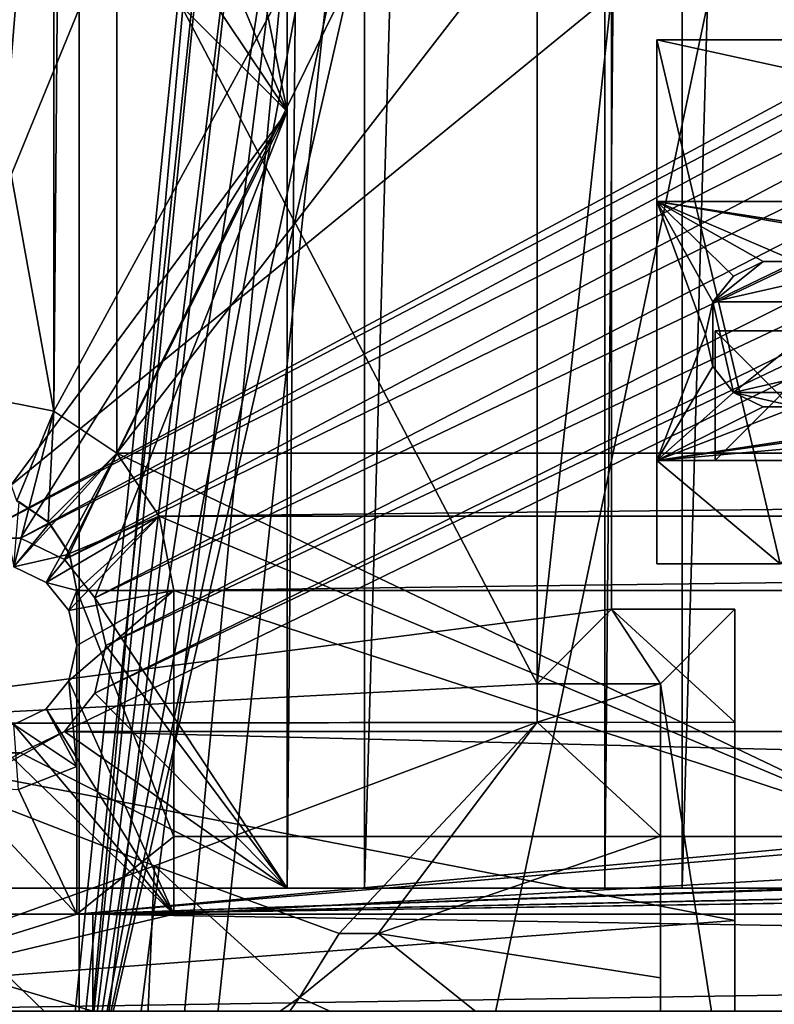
# Model space of a CAD drawing. Extents: x -3 to 104, y -79 to 161.
# Tile 30 of 203: x 4 to 15, y -2 to 13. Entities that reach past the tile are written whole.
import ezdxf

# ---------------------------------------------------------------- set-up
doc = ezdxf.new("R2010")
doc.units = 0
doc.header["$MEASUREMENT"] = 0

msp = doc.modelspace()

# ---------------------------------------------------------------- linework, layer by layer
for points in [[(7.8, 0, -71.599998), (7.8, 130, -71.599998), (9, 130, -71.599998)], [(9, 0, -71.599998), (7.8, 0, -71.599998), (9, 130, -71.599998)], [(7.8, 130, -71.599998), (7.8, 12, -8.5), (7.8, 118, -8.5)], [(7.8, 130, -71.599998), (7.8, 0, -71.599998), (7.8, 12, -8.5)], [(12.71, 130, -10.3), (9, 0, -10.3), (9, 130, -10.3)], [(12.71, 0, -10.3), (9, 0, -10.3), (12.71, 130, -10.3)], [(9, 130, -10.3), (9, 0, -71.599998), (9, 130, -71.599998)], [(9, 0, -10.3), (9, 0, -71.599998), (9, 130, -10.3)], [(12.71, 0, -71.599998), (12.71, 130, -71.599998), (13.91, 130, -71.599998)], [(13.91, 0, -71.599998), (12.71, 0, -71.599998), (13.91, 130, -71.599998)], [(12.71, 130, -71.599998), (12.71, 0, -10.3), (12.71, 130, -10.3)], [(12.71, 0, -71.599998), (12.71, 0, -10.3), (12.71, 130, -71.599998)], [(17.620001, 130, -10.3), (13.91, 0, -10.3), (13.91, 130, -10.3)], [(17.620001, 0, -10.3), (13.91, 0, -10.3), (17.620001, 130, -10.3)], [(13.91, 130, -10.3), (13.91, 0, -71.599998), (13.91, 130, -71.599998)], [(13.91, 0, -10.3), (13.91, 0, -71.599998), (13.91, 130, -10.3)], [(6.8364, 20.8113, 18.9), (0.3, 129.649994, 18.9), (0.3, -43.349998, 18.9)], [(0.3, 129.649994, 17.299999), (6.8364, 20.8113, 17.299999), (0.3, -43.349998, 17.299999)], [(2.9217, 5.4074), (36.411301, 23.4326), (2.9217, 124.593002)], [(4.1981, 7.3716, -72.699997), (5.1713, 123.278999, -72.699997), (4.1981, 122.627998, -72.699997)], [(4.1981, 7.3716, -72.699997), (5.1713, 6.7213, -72.699997), (5.1713, 123.278999, -72.699997)], [(5.1713, 6.7213, -72.699997), (95.428703, 123.278999, -72.699997), (5.1713, 123.278999, -72.699997)], [(5.1713, 6.7213, -72.699997), (95.428703, 6.7213, -72.699997), (95.428703, 123.278999, -72.699997)], [(3.05, 7.6, -72.699997), (4.1981, 122.627998, -72.699997), (3.05, 122.400002, -72.699997)], [(3.05, 7.6, -72.699997), (4.1981, 7.3716, -72.699997), (4.1981, 122.627998, -72.699997)], [(7.8, 118, -8.5), (7.8, 12, -8.5), (7.4955, 13.5307, -8.5)], [(4.5864, 92.311302, 55.700001), (4.5864, -4.1887, 55.700001), (6.8364, 20.8113, 55.700001)], [(4.5864, -4.1887, 54.099998), (4.5864, 92.311302, 54.099998), (6.8364, 20.8113, 54.099998)], [(4.5864, -4.1887, 54.099998), (4.5864, 92.311302, 55.700001), (4.5864, 92.311302, 54.099998)], [(4.5864, -4.1887, 55.700001), (4.5864, 92.311302, 55.700001), (4.5864, -4.1887, 54.099998)], [(-0.9882, 2.543, 70.7705), (4.1992, 44.0303, 70.9422), (-0.9882, 50.510502, 70.770401)], [(-0.9882, 2.543, 70.7705), (6.4897, 40.408699, 71.016502), (4.1992, 44.0303, 70.9422)], [(-0.9882, 2.543, 70.7705), (12.8164, 13.8113, 71.1866), (6.4897, 40.408699, 71.016502)], [(17.6, 32, -74.699997), (4.1981, 7.3716, -74.699997), (-0.25, 32, -74.699997)], [(4.1981, 7.3716, -74.699997), (3.05, 7.6, -74.699997), (-0.25, 32, -74.699997)], [(5.1713, 6.7213, -74.699997), (4.1981, 7.3716, -74.699997), (17.6, 32, -74.699997)], [(17.6, 0.8, -74.699997), (5.1713, 6.7213, -74.699997), (17.6, 32, -74.699997)], [(2.9217, 5.4074), (35.717602, 22.5627), (36.411301, 23.4326)], [(3.6783, 5.4074), (35.717602, 22.5627), (2.9217, 5.4074)], [(3.6783, 5.4074), (35.470001, 21.478001), (35.717602, 22.5627)], [(4.3599, 5.0791), (35.470001, 21.478001), (3.6783, 5.4074)], [(4.3599, 5.0791), (35.717602, 20.393299), (35.470001, 21.478001)], [(7.0098, 20.052, 18.9), (6.8364, 20.8113, 18.9), (0.3, -43.349998, 18.9)], [(6.8364, 20.8113, 17.299999), (7.0098, 20.052, 17.299999), (0.3, -43.349998, 17.299999)], [(4.5864, -4.1887, 55.700001), (7.0098, 20.052, 55.700001), (6.8364, 20.8113, 55.700001)], [(7.0098, 20.052, 54.099998), (4.5864, -4.1887, 54.099998), (6.8364, 20.8113, 54.099998)], [(4.8316, 4.4876), (35.717602, 20.393299), (4.3599, 5.0791)], [(4.8316, 4.4876), (36.411301, 19.523399), (35.717602, 20.393299)], [(7.4953, 19.4431, 18.9), (7.0098, 20.052, 18.9), (0.3, -43.349998, 18.9)], [(7.0098, 20.052, 17.299999), (7.4953, 19.4431, 17.299999), (0.3, -43.349998, 17.299999)], [(4.5864, -4.1887, 55.700001), (10.1631, 20.052, 55.700001), (9.6776, 19.4431, 55.700001)], [(4.5864, -4.1887, 55.700001), (7.4953, 19.4431, 55.700001), (7.0098, 20.052, 55.700001)], [(4.5864, -4.1887, 55.700001), (77.586403, -4.1887, 55.700001), (10.1631, 20.052, 55.700001)], [(77.586403, -4.1887, 54.099998), (4.5864, -4.1887, 54.099998), (10.1631, 20.052, 54.099998)], [(7.4953, 19.4431, 54.099998), (4.5864, -4.1887, 54.099998), (7.0098, 20.052, 54.099998)], [(10.1631, 20.052, 54.099998), (4.5864, -4.1887, 54.099998), (9.6776, 19.4431, 54.099998)], [(10.1631, 20.052, 55.700001), (77.586403, -4.1887, 55.700001), (72.509804, 20.052, 55.700001)], [(77.586403, -4.1887, 54.099998), (10.1631, 20.052, 54.099998), (72.509804, 20.052, 54.099998)], [(5, 3.75), (36.411301, 19.523399), (4.8316, 4.4876)], [(5, 3.75), (37.4137, 19.040701), (36.411301, 19.523399)], [(0.3, -43.349998, 18.9), (8.197, 19.1052, 18.9), (7.4953, 19.4431, 18.9)], [(8.197, 19.1052, 17.299999), (0.3, -43.349998, 17.299999), (7.4953, 19.4431, 17.299999)], [(4.5864, -4.1887, 55.700001), (9.6776, 19.4431, 55.700001), (8.9759, 19.1052, 55.700001)], [(4.5864, -4.1887, 55.700001), (8.197, 19.1052, 55.700001), (7.4953, 19.4431, 55.700001)], [(8.197, 19.1052, 54.099998), (4.5864, -4.1887, 54.099998), (7.4953, 19.4431, 54.099998)], [(9.6776, 19.4431, 54.099998), (4.5864, -4.1887, 54.099998), (8.9759, 19.1052, 54.099998)], [(15.471, 19.228001, 17.299999), (2.3, -43.349998, 17.299999), (8.9759, 19.1052, 17.299999)], [(60.471001, 19.228001, 17.299999), (2.3, -43.349998, 17.299999), (15.471, 19.228001, 17.299999)], [(60.471001, 19.228001, 17.299999), (98.300003, -43.349998, 17.299999), (2.3, -43.349998, 17.299999)], [(2.3, -43.349998, 18.9), (8.197, 19.1052, 18.9), (0.3, -43.349998, 18.9)], [(8.197, 19.1052, 17.299999), (2.3, -43.349998, 17.299999), (0.3, -43.349998, 17.299999)], [(2.3, -43.349998, 18.9), (22.6359, 13.5513, 18.9), (8.197, 19.1052, 18.9)], [(8.9759, 19.1052, 17.299999), (2.3, -43.349998, 17.299999), (8.197, 19.1052, 17.299999)], [(4.3599, 2.4209), (38.526299, 19.040701), (4.8316, 3.0124)], [(4.3599, 2.4209), (96.240097, 2.4209), (38.526299, 19.040701)], [(4.5864, -4.1887, 55.700001), (8.9759, 19.1052, 55.700001), (8.197, 19.1052, 55.700001)], [(8.9759, 19.1052, 54.099998), (4.5864, -4.1887, 54.099998), (8.197, 19.1052, 54.099998)], [(4.8316, 3.0124), (37.4137, 19.040701), (5, 3.75)], [(4.8316, 3.0124), (38.526299, 19.040701), (37.4137, 19.040701)], [(0, 16, -3.5), (3.8, 16, -3.5), (2.9217, 5.4074, -3.5)], [(3.8, 16, -3.5), (7.8, 12, -3.5), (2.9217, 5.4074, -3.5)], [(3.8, 16, -3.5), (5.3307, 15.6955, -3.5), (7.8, 12, -3.5)], [(5.3307, 15.6955, -3.5), (6.6284, 14.8284, -3.5), (7.8, 12, -3.5)], [(5.2864, 15.3113, 68.930099), (0.0619, 2.545, 68.756599), (3.5448, 15.3113, 68.875198)], [(11.6666, 3.161, 69.096703), (0.0619, 2.545, 68.756599), (5.2864, 15.3113, 68.930099)], [(11.6664, 14.9613, 69.107803), (11.6666, 3.161, 69.096703), (5.2864, 15.3113, 68.930099)], [(12.8164, 13.8113, 57.599998), (11.6664, 3.1613, 57.599998), (11.6664, 14.9613, 57.599998)], [(11.6666, 3.161, 69.096703), (11.6664, 14.9613, 69.107803), (11.6664, 14.9613, 57.599998)], [(11.6664, 3.1613, 57.599998), (11.6666, 3.161, 69.096703), (11.6664, 14.9613, 57.599998)], [(6.6284, 14.8284, -3.5), (7.4955, 13.5307, -3.5), (7.8, 12, -3.5)], [(-0.9882, 2.543, 70.7705), (12.8164, 4.3113, 71.1866), (12.8164, 13.8113, 71.1866)], [(12.8164, 4.3113, 57.599998), (11.6664, 3.1613, 57.599998), (12.8164, 13.8113, 57.599998)], [(12.8164, 4.3113, 71.1866), (12.8164, 13.8113, 57.599998), (12.8164, 13.8113, 71.1866)], [(12.8164, 4.3113, 71.1866), (12.8164, 4.3113, 57.599998), (12.8164, 13.8113, 57.599998)], [(2.3, -43.349998, 18.9), (45.495899, 13.5513, 18.9), (22.6359, 13.5513, 18.9)], [(34.91, -61.897999, 18.9), (45.495899, 13.5513, 18.9), (2.3, -43.349998, 18.9)], [(7.8, 12, -3.5), (7.4955, 13.5307, -3.5), (7.8, 12, -8.5)], [(7.8, 12, -8.5), (7.4955, 13.5307, -3.5), (7.4955, 13.5307, -8.5)], [(24.9464, 13.1113, 55.700001), (15.4214, 5.0113, 55.700001), (13.5164, 13.1113, 55.700001)], [(15.4214, 5.0113, 55.700001), (13.5164, 5.0113, 55.700001), (13.5164, 13.1113, 55.700001)], [(24.9464, 13.1113, 55.700001), (13.5164, 13.1113, 55.700001), (24.9464, 13.1113, 64.900002)], [(13.5164, 13.1113, 55.700001), (13.5164, 13.1113, 64.900002), (24.9464, 13.1113, 64.900002)], [(13.5164, 5.0113, 55.700001), (13.5164, 6.6113, 64.199997), (13.5164, 13.1113, 55.700001)], [(13.5164, 6.6113, 64.199997), (13.5164, 13.1113, 64.900002), (13.5164, 13.1113, 55.700001)], [(13.5164, 6.6113, 64.199997), (13.5164, 10.6113, 71.900002), (13.5164, 13.1113, 64.900002)], [(24.9464, 10.6113, 71.900002), (13.5164, 13.1113, 64.900002), (13.5164, 10.6113, 71.900002)], [(24.9464, 13.1113, 64.900002), (13.5164, 13.1113, 64.900002), (24.9464, 10.6113, 71.900002)], [(7.8, 12, -3.5), (3.6783, 5.4074, -3.5), (2.9217, 5.4074, -3.5)], [(7.8, 12, -3.5), (4.3599, 5.0791, -3.5), (3.6783, 5.4074, -3.5)], [(7.8, 12, -3.5), (4.8316, 4.4876, -3.5), (4.3599, 5.0791, -3.5)], [(7.8, 12, -3.5), (7.8, 0, -3.5), (4.8316, 4.4876, -3.5)], [(7.8, 12, -8.5), (7.8, 0, -3.5), (7.8, 12, -3.5)], [(7.8, 0, -71.599998), (7.8, 0, -3.5), (7.8, 12, -8.5)], [(13.5164, 6.6113, 71.900002), (13.5164, 10.6113, 71.900002), (13.5164, 6.6113, 64.199997)], [(13.5164, 10.6113, 71.900002), (18.970501, 9.6825, 71.900002), (19.4823, 9.6825, 71.900002)], [(13.5164, 10.6113, 71.900002), (14.6994, 9.4604, 71.900002), (15.1605, 9.6825, 71.900002)], [(13.5164, 10.6113, 71.900002), (15.1605, 9.6825, 71.900002), (15.6723, 9.6825, 71.900002)], [(13.5164, 10.6113, 71.900002), (15.6723, 9.6825, 71.900002), (18.970501, 9.6825, 71.900002)], [(13.5164, 10.6113, 71.900002), (19.4823, 9.6825, 71.900002), (24.9464, 10.6113, 71.900002)], [(14.3803, 9.0603, 71.900002), (14.6994, 9.4604, 71.900002), (13.5164, 10.6113, 71.900002)], [(14.2664, 8.5613, 71.900002), (14.3803, 9.0603, 71.900002), (13.5164, 10.6113, 71.900002)], [(13.5164, 6.6113, 71.900002), (14.2664, 8.5613, 71.900002), (13.5164, 10.6113, 71.900002)], [(14.3803, 9.0603, 68.900002), (16.133499, 9.4604, 68.900002), (15.6723, 9.6825, 68.900002)], [(14.3803, 9.0603, 68.900002), (15.6723, 9.6825, 68.900002), (15.1605, 9.6825, 68.900002)], [(14.3803, 9.0603, 68.900002), (15.1605, 9.6825, 68.900002), (14.6994, 9.4604, 68.900002)], [(15.1605, 9.6825, 68.900002), (14.6994, 9.4604, 71.900002), (14.6994, 9.4604, 68.900002)], [(15.1605, 9.6825, 71.900002), (14.6994, 9.4604, 71.900002), (15.1605, 9.6825, 68.900002)], [(15.6723, 9.6825, 68.900002), (15.6723, 9.6825, 71.900002), (15.1605, 9.6825, 68.900002)], [(15.6723, 9.6825, 71.900002), (15.1605, 9.6825, 71.900002), (15.1605, 9.6825, 68.900002)], [(14.3803, 9.0603, 68.900002), (16.4526, 9.0603, 68.900002), (16.133499, 9.4604, 68.900002)], [(14.6994, 9.4604, 68.900002), (14.6994, 9.4604, 71.900002), (14.3803, 9.0603, 68.900002)], [(14.6994, 9.4604, 71.900002), (14.3803, 9.0603, 71.900002), (14.3803, 9.0603, 68.900002)], [(14.3803, 8.0623, 68.900002), (14.3803, 9.0603, 68.900002), (14.2664, 8.5613, 68.900002)], [(14.3803, 9.0603, 68.900002), (14.2664, 8.5613, 71.900002), (14.2664, 8.5613, 68.900002)], [(14.3803, 9.0603, 71.900002), (14.2664, 8.5613, 71.900002), (14.3803, 9.0603, 68.900002)], [(14.6994, 7.6622, 68.900002), (16.4526, 9.0603, 68.900002), (14.3803, 9.0603, 68.900002)], [(14.6994, 7.6622, 68.900002), (14.3803, 9.0603, 68.900002), (14.3803, 8.0623, 68.900002)], [(14.6994, 7.6622, 68.900002), (16.4526, 8.0623, 68.900002), (16.4526, 9.0603, 68.900002)], [(13.5164, 6.6113, 71.900002), (14.3803, 8.0623, 71.900002), (14.2664, 8.5613, 71.900002)], [(14.2664, 8.5613, 68.900002), (14.3803, 8.0623, 71.900002), (14.3803, 8.0623, 68.900002)], [(14.2664, 8.5613, 71.900002), (14.3803, 8.0623, 71.900002), (14.2664, 8.5613, 68.900002)], [(14.4164, 6.6113, 64.900002), (16.416401, 6.6113, 64.900002), (14.4164, 8.6113, 64.900002)], [(14.4164, 8.6113, 64.900002), (16.416401, 6.6113, 64.900002), (16.416401, 8.6113, 64.900002)], [(14.4164, 6.6113, 66.900002), (14.4164, 6.6113, 64.900002), (14.4164, 8.6113, 66.900002)], [(14.4164, 8.6113, 66.900002), (14.4164, 6.6113, 64.900002), (14.4164, 8.6113, 64.900002)], [(16.416401, 6.6113, 66.900002), (14.4164, 6.6113, 66.900002), (16.416401, 8.6113, 66.900002)], [(16.416401, 8.6113, 66.900002), (14.4164, 6.6113, 66.900002), (14.4164, 8.6113, 66.900002)], [(14.4164, 8.6113, 66.900002), (14.4164, 8.6113, 64.900002), (16.416401, 8.6113, 64.900002)], [(14.4164, 8.6113, 66.900002), (16.416401, 8.6113, 64.900002), (16.416401, 8.6113, 66.900002)], [(13.5164, 6.6113, 71.900002), (14.6994, 7.6622, 71.900002), (14.3803, 8.0623, 71.900002)], [(14.3803, 8.0623, 68.900002), (14.6994, 7.6622, 71.900002), (14.6994, 7.6622, 68.900002)], [(14.3803, 8.0623, 71.900002), (14.6994, 7.6622, 71.900002), (14.3803, 8.0623, 68.900002)], [(14.6994, 7.6622, 68.900002), (16.133499, 7.6622, 68.900002), (16.4526, 8.0623, 68.900002)], [(13.5164, 6.6113, 71.900002), (15.1605, 7.4401, 71.900002), (14.6994, 7.6622, 71.900002)], [(14.6994, 7.6622, 68.900002), (15.1605, 7.4401, 71.900002), (15.1605, 7.4401, 68.900002)], [(14.6994, 7.6622, 71.900002), (15.1605, 7.4401, 71.900002), (14.6994, 7.6622, 68.900002)], [(14.6994, 7.6622, 68.900002), (15.1605, 7.4401, 68.900002), (15.6723, 7.4401, 68.900002)], [(14.6994, 7.6622, 68.900002), (15.6723, 7.4401, 68.900002), (16.133499, 7.6622, 68.900002)], [(4.1981, 7.3716, -76.900002), (3.624, 5.9858, -76.900002), (3.05, 7.6, -76.900002)], [(3.05, 7.6, -3.5), (3.5782, 4.9687, -3.5), (4.1981, 7.3716, -3.5)], [(4.1981, 7.3716, -3.5), (4.1981, 7.3716, -72.699997), (3.05, 7.6, -72.699997)], [(3.05, 7.6, -3.5), (4.1981, 7.3716, -3.5), (3.05, 7.6, -72.699997)], [(4.1981, 7.3716, -76.900002), (3.05, 7.6, -76.900002), (3.05, 7.6, -74.699997)], [(4.1981, 7.3716, -76.900002), (3.05, 7.6, -74.699997), (4.1981, 7.3716, -74.699997)], [(4.1981, 7.3716, -3.5), (3.5782, 4.9687, -3.5), (5.1713, 6.7213, -3.5)], [(4.1107, 5.6607, -76.900002), (3.624, 5.9858, -76.900002), (4.1981, 7.3716, -76.900002)], [(5.1713, 6.7213, -76.900002), (4.1107, 5.6607, -76.900002), (4.1981, 7.3716, -76.900002)], [(5.1713, 6.7213, -3.5), (5.1713, 6.7213, -72.699997), (4.1981, 7.3716, -72.699997)], [(4.1981, 7.3716, -3.5), (5.1713, 6.7213, -3.5), (4.1981, 7.3716, -72.699997)], [(5.1713, 6.7213, -76.900002), (4.1981, 7.3716, -74.699997), (5.1713, 6.7213, -74.699997)], [(5.1713, 6.7213, -76.900002), (4.1981, 7.3716, -76.900002), (4.1981, 7.3716, -74.699997)], [(13.5164, 6.6113, 71.900002), (15.6723, 7.4401, 71.900002), (15.1605, 7.4401, 71.900002)], [(13.5164, 6.6113, 71.900002), (24.9464, 6.6113, 71.900002), (22.7805, 7.4401, 71.900002)], [(13.5164, 6.6113, 71.900002), (22.7805, 7.4401, 71.900002), (19.4823, 7.4401, 71.900002)], [(13.5164, 6.6113, 71.900002), (19.4823, 7.4401, 71.900002), (18.970501, 7.4401, 71.900002)], [(13.5164, 6.6113, 71.900002), (18.970501, 7.4401, 71.900002), (15.6723, 7.4401, 71.900002)], [(15.1605, 7.4401, 68.900002), (15.1605, 7.4401, 71.900002), (15.6723, 7.4401, 68.900002)], [(15.1605, 7.4401, 71.900002), (15.6723, 7.4401, 71.900002), (15.6723, 7.4401, 68.900002)], [(3.5782, 4.9687, -3.5), (4.0794, 4.7273, -3.5), (5.1713, 6.7213, -3.5)], [(4.0794, 4.7273, -3.5), (5.8216, 5.7481, -3.5), (5.1713, 6.7213, -3.5)], [(5.1713, 6.7213, -76.900002), (4.4358, 5.174, -76.900002), (4.1107, 5.6607, -76.900002)], [(5.8216, 5.7481, -76.900002), (4.4358, 5.174, -76.900002), (5.1713, 6.7213, -76.900002)], [(5.8216, 5.7481, -72.699997), (95.428703, 6.7213, -72.699997), (5.1713, 6.7213, -72.699997)], [(5.8216, 5.7481, -3.5), (5.8216, 5.7481, -72.699997), (5.1713, 6.7213, -72.699997)], [(5.1713, 6.7213, -3.5), (5.8216, 5.7481, -3.5), (5.1713, 6.7213, -72.699997)], [(17.6, 0.8, -74.699997), (5.8216, 5.7481, -74.699997), (5.1713, 6.7213, -74.699997)], [(5.8216, 5.7481, -76.900002), (5.1713, 6.7213, -74.699997), (5.8216, 5.7481, -74.699997)], [(5.8216, 5.7481, -76.900002), (5.1713, 6.7213, -76.900002), (5.1713, 6.7213, -74.699997)], [(5.8216, 5.7481, -72.699997), (94.778397, 5.7481, -72.699997), (95.428703, 6.7213, -72.699997)], [(13.5164, 6.6113, 64.199997), (15.4214, 5.0113, 64.199997), (24.9464, 6.6113, 64.199997)], [(13.5164, 5.0113, 64.199997), (15.4214, 5.0113, 64.199997), (13.5164, 6.6113, 64.199997)], [(13.5164, 5.0113, 64.199997), (13.5164, 6.6113, 64.199997), (13.5164, 5.0113, 55.700001)], [(24.9464, 6.6113, 71.900002), (13.5164, 6.6113, 71.900002), (20.2264, 6.6113, 66.900002)], [(13.5164, 6.6113, 71.900002), (18.2264, 6.6113, 66.900002), (20.2264, 6.6113, 66.900002)], [(13.5164, 6.6113, 71.900002), (16.416401, 6.6113, 66.900002), (18.2264, 6.6113, 66.900002)], [(13.5164, 6.6113, 71.900002), (14.4164, 6.6113, 66.900002), (16.416401, 6.6113, 66.900002)], [(14.4164, 6.6113, 66.900002), (13.5164, 6.6113, 64.199997), (14.4164, 6.6113, 64.900002)], [(14.4164, 6.6113, 64.900002), (13.5164, 6.6113, 64.199997), (16.416401, 6.6113, 64.900002)], [(16.416401, 6.6113, 64.900002), (13.5164, 6.6113, 64.199997), (18.2264, 6.6113, 64.900002)], [(13.5164, 6.6113, 64.199997), (24.9464, 6.6113, 64.199997), (18.2264, 6.6113, 64.900002)], [(13.5164, 6.6113, 71.900002), (13.5164, 6.6113, 64.199997), (14.4164, 6.6113, 66.900002)], [(4.1278, 5.6432, -13.5), (3.5782, 4.9687, -13.5), (3.6577, 5.9714, -13.5)], [(3.624, 5.9858, -76.900002), (4.1107, 5.6607, -76.900002), (3.6577, 5.9714, -13.5)], [(3.6577, 5.9714, -13.5), (4.1107, 5.6607, -76.900002), (4.1278, 5.6432, -13.5)], [(4.4404, 5.1627, -13.5), (3.5782, 4.9687, -13.5), (4.1278, 5.6432, -13.5)], [(4.0794, 4.7273, -3.5), (4.4262, 4.2924, -3.5), (5.8216, 5.7481, -3.5)], [(4.1107, 5.6607, -76.900002), (4.4358, 5.174, -76.900002), (4.1278, 5.6432, -13.5)], [(4.1278, 5.6432, -13.5), (4.4358, 5.174, -76.900002), (4.4404, 5.1627, -13.5)], [(4.4262, 4.2924, -3.5), (6.05, 4.6, -3.5), (5.8216, 5.7481, -3.5)], [(5.8216, 5.7481, -76.900002), (4.55, 4.6, -76.900002), (4.4358, 5.174, -76.900002)], [(6.05, 4.6, -76.900002), (4.55, 4.6, -76.900002), (5.8216, 5.7481, -76.900002)], [(6.05, 4.6, -72.699997), (94.778397, 5.7481, -72.699997), (5.8216, 5.7481, -72.699997)], [(6.05, 4.6, -3.5), (6.05, 4.6, -72.699997), (5.8216, 5.7481, -72.699997)], [(5.8216, 5.7481, -3.5), (6.05, 4.6, -3.5), (5.8216, 5.7481, -72.699997)], [(17.6, 0.8, -74.699997), (6.05, 4.6, -74.699997), (5.8216, 5.7481, -74.699997)], [(6.05, 4.6, -76.900002), (5.8216, 5.7481, -74.699997), (6.05, 4.6, -74.699997)], [(6.05, 4.6, -76.900002), (5.8216, 5.7481, -76.900002), (5.8216, 5.7481, -74.699997)], [(6.05, 4.6, -72.699997), (94.550003, 4.6, -72.699997), (94.778397, 5.7481, -72.699997)], [(2.9217, 5.4074), (3.6783, 5.4074, -3.5), (3.6783, 5.4074)], [(2.9217, 5.4074, -3.5), (3.6783, 5.4074, -3.5), (2.9217, 5.4074)], [(3.6783, 5.4074), (4.3599, 5.0791, -3.5), (4.3599, 5.0791)], [(3.6783, 5.4074, -3.5), (4.3599, 5.0791, -3.5), (3.6783, 5.4074)], [(4.4358, 5.174, -76.900002), (4.55, 4.6, -76.900002), (4.4404, 5.1627, -13.5)], [(4.0794, 4.7273, -13.5), (3.5782, 4.9687, -13.5), (4.4404, 5.1627, -13.5)], [(4.55, 4.6, -13.5), (4.0794, 4.7273, -13.5), (4.4404, 5.1627, -13.5)], [(4.3599, 5.0791), (4.8316, 4.4876, -3.5), (4.8316, 4.4876)], [(4.3599, 5.0791, -3.5), (4.8316, 4.4876, -3.5), (4.3599, 5.0791)], [(4.4404, 5.1627, -13.5), (4.55, 4.6, -76.900002), (4.55, 4.6, -13.5)], [(4.0794, 4.7273, -13.5), (4.0794, 4.7273, -3.5), (3.5782, 4.9687, -13.5)], [(4.0794, 4.7273, -3.5), (3.5782, 4.9687, -3.5), (3.5782, 4.9687, -13.5)], [(13.5164, 5.0113, 64.199997), (13.5164, 5.0113, 55.700001), (15.4214, 5.0113, 64.199997)], [(15.4214, 5.0113, 64.199997), (13.5164, 5.0113, 55.700001), (15.4214, 5.0113, 55.700001)], [(4.55, 4.6, -13.5), (4.4262, 4.2924, -13.5), (4.0794, 4.7273, -13.5)], [(4.4262, 4.2924, -13.5), (4.4262, 4.2924, -3.5), (4.0794, 4.7273, -13.5)], [(4.4262, 4.2924, -3.5), (4.0794, 4.7273, -3.5), (4.0794, 4.7273, -13.5)], [(4.55, 4.6, -13.5), (4.55, 3.75, -13.5), (4.4262, 4.2924, -13.5)], [(4.55, 3.75, -3.5), (6.05, 4.6, -3.5), (4.4262, 4.2924, -3.5)], [(4.4262, 3.2076, -3.5), (6.05, 4.6, -3.5), (4.55, 3.75, -3.5)], [(4.4262, 3.2076, -3.5), (6.05, -0.4, -3.5), (6.05, 4.6, -3.5)], [(6.05, 4.6, -76.900002), (6.05, 0.8, -76.900002), (4.55, 4.6, -76.900002)], [(6.05, 0.8, -76.900002), (4.55, -0.4, -76.900002), (4.55, 4.6, -76.900002)], [(4.55, 4.6, -13.5), (4.55, 4.6, -76.900002), (4.55, 3.75, -13.5)], [(4.55, 3.75, -13.5), (4.55, 4.6, -76.900002), (4.55, 1.8792, -13.5)], [(4.55, 4.6, -76.900002), (4.55, -0.4, -76.900002), (4.55, 1.8792, -13.5)], [(6.05, -0.4, -72.699997), (94.550003, -0.4, -72.699997), (94.550003, 4.6, -72.699997)], [(6.05, -0.4, -72.699997), (94.550003, 4.6, -72.699997), (6.05, 4.6, -72.699997)], [(6.05, -0.4, -3.5), (6.05, -0.4, -6.2), (6.05, 4.6, -3.5)], [(6.05, -0.4, -6.2), (6.05, 4.6, -72.699997), (6.05, 4.6, -3.5)], [(6.05, -0.4, -6.2), (6.05, -0.4, -72.699997), (6.05, 4.6, -72.699997)], [(17.6, 0.8, -74.699997), (6.05, 0.8, -74.699997), (6.05, 4.6, -74.699997)], [(6.05, 0.8, -74.699997), (6.05, 4.6, -76.900002), (6.05, 4.6, -74.699997)], [(6.05, 0.8, -74.699997), (6.05, 0.8, -76.900002), (6.05, 4.6, -76.900002)], [(4.8316, 4.4876, -3.5), (7.8, 0, -3.5), (5, 3.75, -3.5)], [(4.8316, 4.4876), (5, 3.75, -3.5), (5, 3.75)], [(4.8316, 4.4876, -3.5), (5, 3.75, -3.5), (4.8316, 4.4876)], [(-0.9882, 2.543, 70.7705), (14.7214, 2.5693, 71.2304), (12.8164, 4.3113, 71.1866)], [(4.55, 3.75, -13.5), (4.55, 3.75, -3.5), (4.4262, 4.2924, -13.5)], [(4.55, 3.75, -3.5), (4.4262, 4.2924, -3.5), (4.4262, 4.2924, -13.5)], [(13.5714, 3.1613, 57.599998), (11.6664, 3.1613, 57.599998), (12.8164, 4.3113, 57.599998)], [(14.7214, 4.3113, 57.599998), (13.5714, 3.1613, 57.599998), (12.8164, 4.3113, 57.599998)], [(12.8164, 4.3113, 71.1866), (14.7214, 2.5693, 71.2304), (14.7214, 4.3113, 71.2304)], [(12.8164, 4.3113, 57.599998), (12.8164, 4.3113, 71.1866), (14.7214, 4.3113, 57.599998)], [(14.7214, 4.3113, 57.599998), (12.8164, 4.3113, 71.1866), (14.7214, 4.3113, 71.2304)], [(14.7214, 4.3113, 57.599998), (14.7214, -4.2186, 57.599998), (13.5714, 3.1613, 57.599998)], [(14.7214, -3.2645, 69.352097), (14.7214, 4.3113, 57.599998), (14.7214, -0.4959, 70.748398)], [(14.7214, -0.4959, 70.748398), (14.7214, 4.3113, 57.599998), (14.7214, 2.5693, 71.2304)], [(14.7214, 2.5693, 71.2304), (14.7214, 4.3113, 57.599998), (14.7214, 4.3113, 71.2304)], [(14.7214, -3.2645, 69.352097), (14.7214, -6.1915, 66.0513), (14.7214, 4.3113, 57.599998)], [(14.7214, -6.1915, 66.0513), (14.7214, -4.2186, 57.599998), (14.7214, 4.3113, 57.599998)], [(4.55, 3.75, -13.5), (4.55, 1.8792, -13.5), (4.4262, 3.2076, -13.5)], [(4.4262, 3.2076, -13.5), (4.55, 3.75, -3.5), (4.55, 3.75, -13.5)], [(4.4262, 3.2076, -3.5), (4.55, 3.75, -3.5), (4.4262, 3.2076, -13.5)], [(5, 3.75, -3.5), (7.8, 0, -3.5), (4.8316, 3.0124, -3.5)], [(5, 3.75, -3.5), (4.8316, 3.0124, -3.5), (5, 3.75)], [(5, 3.75), (4.8316, 3.0124, -3.5), (4.8316, 3.0124)], [(4.4262, 3.2076, -13.5), (4.55, 1.8792, -13.5), (4.0794, 2.7727, -13.5)], [(4.0794, 2.7727, -13.5), (4.0794, 2.7727, -3.5), (4.4262, 3.2076, -13.5)], [(4.0794, 2.7727, -3.5), (4.4262, 3.2076, -3.5), (4.4262, 3.2076, -13.5)], [(4.0794, 2.7727, -3.5), (6.05, -0.4, -3.5), (4.4262, 3.2076, -3.5)], [(11.6665, 2.5651, 69.1073), (0.0619, 2.545, 68.756599), (11.6666, 3.161, 69.096703)], [(11.6666, 3.161, 69.096703), (11.6664, 3.1613, 57.599998), (13.5714, 3.1613, 57.599998)], [(13.5714, 3.1617, 69.1315), (11.6665, 2.5651, 69.1073), (11.6666, 3.161, 69.096703)], [(13.5714, 0.8074, 68.955803), (11.6665, 2.5651, 69.1073), (13.5714, 3.1617, 69.1315)], [(11.6666, 3.161, 69.096703), (13.5714, 3.1613, 57.599998), (13.5714, 3.1617, 69.1315)], [(13.5714, 3.1613, 57.599998), (13.5714, 0.8074, 68.955803), (13.5714, 3.1617, 69.1315)], [(14.7214, -4.2186, 57.599998), (13.5714, -4.2186, 57.599998), (13.5714, 3.1613, 57.599998)], [(13.5714, 3.1613, 57.599998), (13.5714, -4.1865, 65.396599), (13.5714, -1.382, 68.102898)], [(13.5714, 3.1613, 57.599998), (13.5714, -1.382, 68.102898), (13.5714, 0.8074, 68.955803)], [(13.5714, -5.3694, 61.659199), (13.5714, -4.1865, 65.396599), (13.5714, 3.1613, 57.599998)], [(13.5714, -4.2186, 57.599998), (13.5714, -5.3694, 61.659199), (13.5714, 3.1613, 57.599998)], [(4.8316, 3.0124, -3.5), (7.8, 0, -3.5), (4.3599, 2.4209, -3.5)], [(4.8316, 3.0124), (4.3599, 2.4209, -3.5), (4.3599, 2.4209)], [(4.8316, 3.0124, -3.5), (4.3599, 2.4209, -3.5), (4.8316, 3.0124)], [(4.55, 1.8792, -13.5), (3.5782, 2.5313, -13.5), (4.0794, 2.7727, -13.5)], [(3.5782, 2.5313, -13.5), (4.0794, 2.7727, -3.5), (4.0794, 2.7727, -13.5)], [(3.5782, 2.5313, -3.5), (4.0794, 2.7727, -3.5), (3.5782, 2.5313, -13.5)], [(3.5782, 2.5313, -3.5), (6.05, -0.4, -3.5), (4.0794, 2.7727, -3.5)], [(-0.9887, -1.6843, 69.823196), (14.7214, -0.4959, 70.748398), (-0.9882, 2.543, 70.7705)], [(-0.9882, 2.543, 70.7705), (14.7214, -0.4959, 70.748398), (14.7214, 2.5693, 71.2304)], [(-0.25, -0.4, -3.5), (6.05, -0.4, -3.5), (3.0218, 2.5313, -3.5)], [(5.7542, 0.3488, 68.623299), (0.0619, 2.545, 68.756599), (11.6665, 2.5651, 69.1073)], [(5.7542, 0.3488, 68.623299), (2.8076, -0.707, 68.144699), (0.0619, 2.545, 68.756599)], [(3.0218, 2.5313, -3.5), (6.05, -0.4, -3.5), (3.5782, 2.5313, -3.5)], [(4.55, 1.8792, -13.5), (3.6519, 1.5277, -13.5), (3.5782, 2.5313, -13.5)], [(8.6051, -0.6969, 68.320999), (5.7542, 0.3488, 68.623299), (11.6665, 2.5651, 69.1073)], [(9.2063, -0.6969, 68.337097), (8.6051, -0.6969, 68.320999), (11.6665, 2.5651, 69.1073)], [(9.2063, -0.6969, 68.337097), (11.6665, 2.5651, 69.1073), (13.5714, 0.8074, 68.955803)], [(0, 0), (4.3599, 2.4209), (3.6783, 2.0926)], [(0, 0), (100.599998, 0), (4.3599, 2.4209)], [(3.6783, 2.0926, -3.5), (4.3599, 2.4209, -3.5), (7.8, 0, -3.5)], [(4.3599, 2.4209), (3.6783, 2.0926, -3.5), (3.6783, 2.0926)], [(4.3599, 2.4209, -3.5), (3.6783, 2.0926, -3.5), (4.3599, 2.4209)], [(4.3599, 2.4209), (100.599998, 0), (96.240097, 2.4209)], [(0, 0, -3.5), (2.9217, 2.0926, -3.5), (3.6783, 2.0926, -3.5)], [(0, 0, -3.5), (3.6783, 2.0926, -3.5), (7.8, 0, -3.5)], [(0, 0), (3.6783, 2.0926), (2.9217, 2.0926)], [(3.6783, 2.0926), (2.9217, 2.0926, -3.5), (2.9217, 2.0926)], [(3.6783, 2.0926, -3.5), (2.9217, 2.0926, -3.5), (3.6783, 2.0926)], [(4.55, 1.8792, -6.2), (4.55, -0.4, -6.2), (3.6519, 1.5277, -6.2)], [(4.55, 1.8792, -6.2), (3.6519, 1.5277, -13.5), (4.55, 1.8792, -13.5)], [(4.55, 1.8792, -6.2), (3.6519, 1.5277, -6.2), (3.6519, 1.5277, -13.5)], [(4.55, 1.8792, -6.2), (4.55, 1.8792, -13.5), (4.55, -0.4, -6.2)], [(4.55, -0.4, -76.900002), (4.55, -0.4, -6.2), (4.55, 1.8792, -13.5)], [(4.55, -0.4, -6.2), (-0.25, -1.9, -6.2), (2.6892, 1.5845, -6.2)], [(3.6519, 1.5277, -6.2), (4.55, -0.4, -6.2), (2.6892, 1.5845, -6.2)], [(17.6, 0.8, -76.900002), (4.55, -0.4, -76.900002), (6.05, 0.8, -76.900002)], [(96.050003, -0.4, -76.900002), (4.55, -0.4, -76.900002), (83, 0.8, -76.900002)], [(83, 0.8, -76.900002), (4.55, -0.4, -76.900002), (81.800003, 0.8, -76.900002)], [(81.800003, 0.8, -76.900002), (4.55, -0.4, -76.900002), (62, 0.8, -76.900002)], [(62, 0.8, -76.900002), (4.55, -0.4, -76.900002), (60.799999, 0.8, -76.900002)], [(60.799999, 0.8, -76.900002), (4.55, -0.4, -76.900002), (39.799999, 0.8, -76.900002)], [(39.799999, 0.8, -76.900002), (4.55, -0.4, -76.900002), (38.599998, 0.8, -76.900002)], [(38.599998, 0.8, -76.900002), (4.55, -0.4, -76.900002), (18.799999, 0.8, -76.900002)], [(18.799999, 0.8, -76.900002), (4.55, -0.4, -76.900002), (17.6, 0.8, -76.900002)], [(17.6, 0.8, -76.900002), (6.05, 0.8, -76.900002), (17.6, 0.8, -74.699997)], [(17.6, 0.8, -74.699997), (6.05, 0.8, -76.900002), (6.05, 0.8, -74.699997)], [(9.2063, -0.6969, 68.337097), (13.5714, 0.8074, 68.955803), (13.5714, -1.382, 68.102898)], [(5.7542, 0.3488, 68.623299), (5.5865, -3.3884, 66.266502), (2.8076, -0.707, 68.144699)], [(7.9945, -1.6854, 67.777702), (5.5865, -3.3884, 66.266502), (5.7542, 0.3488, 68.623299)], [(7.9945, -1.6854, 67.777702), (5.7542, 0.3488, 68.623299), (8.6051, -0.6969, 68.320999)], [(100.599998, 0), (0, 0), (51.990002, 0, -10.3)], [(48.279999, 0, -10.3), (0, 0), (47.080002, 0, -10.3)], [(51.990002, 0, -10.3), (0, 0), (48.279999, 0, -10.3)], [(47.080002, 0, -10.3), (0, 0), (43.369999, 0, -10.3)], [(43.369999, 0, -10.3), (0, 0), (7.8, 0, -3.5)], [(0, 0), (0, 0, -3.5), (7.8, 0, -3.5)], [(43.369999, 0, -10.3), (7.8, 0, -3.5), (42.169998, 0, -10.3)], [(38.459999, 0, -10.3), (7.8, 0, -3.5), (37.259998, 0, -10.3)], [(42.169998, 0, -10.3), (7.8, 0, -3.5), (38.459999, 0, -10.3)], [(33.549999, 0, -10.3), (7.8, 0, -3.5), (32.349998, 0, -10.3)], [(37.259998, 0, -10.3), (7.8, 0, -3.5), (33.549999, 0, -10.3)], [(32.349998, 0, -10.3), (7.8, 0, -3.5), (28.639999, 0, -10.3)], [(28.639999, 0, -10.3), (7.8, 0, -3.5), (27.440001, 0, -10.3)], [(27.440001, 0, -10.3), (7.8, 0, -3.5), (23.73, 0, -10.3)], [(22.530001, 0, -10.3), (7.8, 0, -3.5), (18.82, 0, -10.3)], [(23.73, 0, -10.3), (7.8, 0, -3.5), (22.530001, 0, -10.3)], [(18.82, 0, -10.3), (7.8, 0, -3.5), (17.620001, 0, -10.3)], [(7.8, 0, -3.5), (13.91, 0, -10.3), (17.620001, 0, -10.3)], [(7.8, 0, -3.5), (12.71, 0, -10.3), (13.91, 0, -10.3)], [(7.8, 0, -3.5), (9, 0, -10.3), (12.71, 0, -10.3)], [(9, 0, -10.3), (7.8, 0, -71.599998), (9, 0, -71.599998)], [(7.8, 0, -3.5), (7.8, 0, -71.599998), (9, 0, -10.3)], [(13.91, 0, -10.3), (12.71, 0, -71.599998), (13.91, 0, -71.599998)], [(12.71, 0, -10.3), (12.71, 0, -71.599998), (13.91, 0, -10.3)], [(-0.25, -0.4, 11.3), (-1.55, -1.9, 11.3), (4.8, -1.9, 11.3)], [(4.8, -0.4, 11.3), (-0.25, -0.4, 11.3), (4.8, -1.9, 11.3)], [(6.05, -0.4, -6.2), (-0.25, -1.9, -6.2), (4.55, -0.4, -6.2)], [(100.849998, -1.9, -6.2), (-0.25, -1.9, -6.2), (94.550003, -0.4, -6.2)], [(94.550003, -0.4, -6.2), (-0.25, -1.9, -6.2), (6.05, -0.4, -6.2)], [(-0.25, -0.4, 11.3), (4.8, -0.4, 11.3), (4.8, -0.4, 6.8)], [(-0.25, -0.4, -3.5), (-0.25, -0.4, 11.3), (4.8, -0.4, 6.8)], [(-0.25, -0.4, -3.5), (4.8, -0.4, 6.8), (6.05, -0.4, -3.5)], [(4.55, -0.4, -6.2), (6.05, -0.4, -72.699997), (6.05, -0.4, -6.2)], [(6.05, -0.4, -72.699997), (4.55, -0.4, -76.900002), (96.050003, -0.4, -76.900002)], [(4.55, -0.4, -6.2), (4.55, -0.4, -76.900002), (6.05, -0.4, -72.699997)], [(6.05, -0.4, -3.5), (4.8, -0.4, 6.8), (95.800003, -0.4, 6.8)], [(4.8, -0.4, 6.8), (95.800003, -1.9, 6.8), (95.800003, -0.4, 6.8)], [(4.8, -1.9, 6.8), (95.800003, -1.9, 6.8), (4.8, -0.4, 6.8)], [(4.8, -1.9, 11.3), (4.8, -1.9, 6.8), (4.8, -0.4, 11.3)], [(4.8, -0.4, 11.3), (4.8, -1.9, 6.8), (4.8, -0.4, 6.8)], [(94.550003, -0.4, -72.699997), (6.05, -0.4, -72.699997), (96.050003, -0.4, -76.900002)], [(6.05, -0.4, -3.5), (95.800003, -0.4, 6.8), (94.550003, -0.4, -3.5)], [(6.05, -0.4, -6.2), (94.550003, -0.4, -3.5), (94.550003, -0.4, -6.2)], [(6.05, -0.4, -6.2), (6.05, -0.4, -3.5), (94.550003, -0.4, -3.5)], [(-0.9887, -1.6843, 69.823196), (14.7214, -3.2645, 69.352097), (14.7214, -0.4959, 70.748398)], [(2.8076, -0.707, 68.144699), (5.5865, -3.3884, 66.266502), (0.0352, -3.7213, 65.697502)], [(9.2063, -0.6969, 68.337097), (13.5714, -4.1865, 65.396599), (7.9945, -1.6854, 67.777702)], [(9.2063, -0.6969, 68.337097), (7.9945, -1.6854, 67.777702), (8.6051, -0.6969, 68.320999)], [(9.2063, -0.6969, 68.337097), (13.5714, -1.382, 68.102898), (13.5714, -4.1865, 65.396599)], [(-0.9928, -5.1176, 67.193703), (14.7214, -3.2645, 69.352097), (-0.9887, -1.6843, 69.823196)], [(7.9945, -1.6854, 67.777702), (6.7865, -3.3877, 66.300903), (5.5865, -3.3884, 66.266502)], [(7.9945, -1.6854, 67.777702), (13.5714, -4.1865, 65.396599), (6.7865, -3.3877, 66.300903)]]:
    msp.add_3dface(points)

doc.saveas('drawing.dxf')
